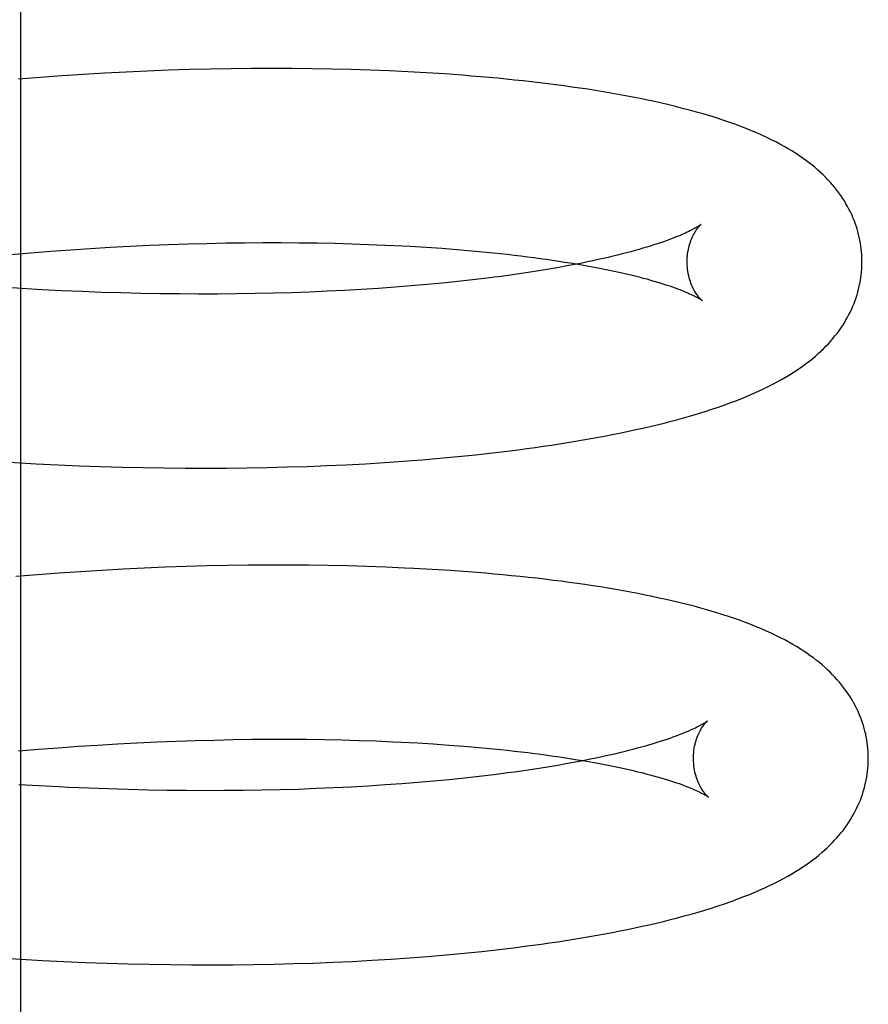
# Model space of a CAD drawing. Header units: inches. Extents: x 0 to 215, y 0 to 139.
# Tile 73 of 111: x 125.2084 to 125.3055, y 51.0304 to 51.143. Entities that reach past the tile are written whole.
import ezdxf

# ---------------------------------------------------------------- set-up
doc = ezdxf.new("R2010")
doc.units = ezdxf.units.IN
doc.header["$LTSCALE"] = 11.804375
doc.header["$MEASUREMENT"] = 0
doc.linetypes.add('HIDDEN', pattern=[0.2, 0.1, -0.1])
doc.layers.add('DEFAULT_2', color=8, linetype='HIDDEN')

msp = doc.modelspace()

# ---------------------------------------------------------------- linework, layer by layer
at = {"layer": 'DEFAULT_2', "color": 8, "linetype": 'HIDDEN'}
for p, q in [((125.20852, 51.15928), (125.20852, 50.93928)), ((125.22544, 51.13724), (125.22302, 51.13715)), ((125.22784, 51.13732), (125.22544, 51.13724)), ((125.23022, 51.13737), (125.22784, 51.13732)), ((125.23258, 51.13742), (125.23022, 51.13737)), ((125.23493, 51.13744), (125.23258, 51.13742)), ((125.23725, 51.13745), (125.23493, 51.13744)), ((125.23955, 51.13745), (125.23725, 51.13745)), ((125.24183, 51.13742), (125.23955, 51.13745)), ((125.24408, 51.13738), (125.24183, 51.13742)), ((125.24631, 51.13733), (125.24408, 51.13738)), ((125.24851, 51.13726), (125.24631, 51.13733)), ((125.25068, 51.13717), (125.24851, 51.13726)), ((125.21076, 51.13643), (125.20828, 51.13624)), ((125.21324, 51.13661), (125.21076, 51.13643)), ((125.2157, 51.13677), (125.21324, 51.13661)), ((125.21815, 51.13691), (125.2157, 51.13677)), ((125.22059, 51.13704), (125.21815, 51.13691)), ((125.22302, 51.13715), (125.22059, 51.13704)), ((125.25282, 51.13707), (125.25068, 51.13717)), ((125.25494, 51.13695), (125.25282, 51.13707)), ((125.25702, 51.13682), (125.25494, 51.13695)), ((125.21652, 51.11687), (125.21878, 51.11701)), ((125.21878, 51.11701), (125.22102, 51.11713)), ((125.22102, 51.11713), (125.22325, 51.11723)), ((125.22325, 51.11723), (125.22546, 51.11732)), ((125.22546, 51.11732), (125.22766, 51.11739)), ((125.22766, 51.11739), (125.22984, 51.11745)), ((125.22984, 51.11745), (125.232, 51.1175)), ((125.232, 51.1175), (125.23414, 51.11753)), ((125.23414, 51.11753), (125.23625, 51.11754)), ((125.23625, 51.11754), (125.23834, 51.11754)), ((125.23834, 51.11754), (125.2404, 51.11753)), ((125.2404, 51.11753), (125.24244, 51.1175)), ((125.24244, 51.1175), (125.24445, 51.11746)), ((125.24445, 51.11746), (125.24643, 51.11741)), ((125.24643, 51.11741), (125.24837, 51.11734)), ((125.24837, 51.11734), (125.25028, 51.11726)), ((125.25308, 51.11712), (125.25491, 51.11701)), ((125.25491, 51.11701), (125.25669, 51.11689)), ((125.20742, 51.11618), (125.20971, 51.11638)), ((125.20971, 51.11638), (125.21199, 51.11656)), ((125.21199, 51.11656), (125.21426, 51.11672)), ((125.21426, 51.11672), (125.21652, 51.11687)), ((125.25669, 51.11689), (125.25843, 51.11675)), ((125.25843, 51.11675), (125.26013, 51.11661)), ((125.2532, 51.11258), (125.25135, 51.11244)), ((125.25502, 51.11274), (125.2532, 51.11258)), ((125.2568, 51.11291), (125.25502, 51.11274)), ((125.25854, 51.11309), (125.2568, 51.11291)), ((125.26023, 51.11328), (125.25854, 51.11309)), ((125.26188, 51.11347), (125.26023, 51.11328)), ((125.20982, 51.11221), (125.20753, 51.11235)), ((125.21552, 51.11194), (125.21325, 51.11204)), ((125.21778, 51.11185), (125.21552, 51.11194)), ((125.22003, 51.11179), (125.21778, 51.11185)), ((125.22227, 51.11173), (125.22003, 51.11179)), ((125.22449, 51.11169), (125.22227, 51.11173)), ((125.2267, 51.11167), (125.22449, 51.11169)), ((125.22889, 51.11166), (125.2267, 51.11167)), ((125.23106, 51.11166), (125.22889, 51.11166)), ((125.23321, 51.11168), (125.23106, 51.11166)), ((125.23534, 51.11171), (125.23321, 51.11168)), ((125.23744, 51.11176), (125.23534, 51.11171)), ((125.23951, 51.11181), (125.23744, 51.11176)), ((125.24156, 51.11189), (125.23951, 51.11181)), ((125.24358, 51.11197), (125.24156, 51.11189)), ((125.24557, 51.11207), (125.24358, 51.11197)), ((125.24753, 51.11218), (125.24557, 51.11207)), ((125.24946, 51.1123), (125.24753, 51.11218)), ((125.25135, 51.11244), (125.24946, 51.1123)), ((125.20661, 51.09246), (125.20908, 51.09231)), ((125.24578, 51.09214), (125.24798, 51.09226)), ((125.24798, 51.09226), (125.25015, 51.0924)), ((125.25015, 51.0924), (125.25229, 51.09254)), ((125.25229, 51.09254), (125.25441, 51.09271)), ((125.25441, 51.09271), (125.25649, 51.09288)), ((125.25649, 51.09288), (125.25854, 51.09307)), ((125.25854, 51.09307), (125.26056, 51.09328)), ((125.21278, 51.09213), (125.21524, 51.09202)), ((125.21524, 51.09202), (125.21769, 51.09194)), ((125.21769, 51.09194), (125.22012, 51.09187)), ((125.22012, 51.09187), (125.22254, 51.09181)), ((125.22254, 51.09181), (125.22495, 51.09177)), ((125.22495, 51.09177), (125.22734, 51.09175)), ((125.22734, 51.09175), (125.22972, 51.09175)), ((125.22972, 51.09175), (125.23208, 51.09176)), ((125.23208, 51.09176), (125.23442, 51.09178)), ((125.23442, 51.09178), (125.23674, 51.09182)), ((125.23674, 51.09182), (125.23903, 51.09188)), ((125.23903, 51.09188), (125.24131, 51.09195)), ((125.24131, 51.09195), (125.24356, 51.09204)), ((125.24356, 51.09204), (125.24578, 51.09214)), ((125.21538, 51.07991), (125.21293, 51.07975)), ((125.21782, 51.08006), (125.21538, 51.07991)), ((125.22026, 51.08019), (125.21782, 51.08006)), ((125.22268, 51.08031), (125.22026, 51.08019)), ((125.22508, 51.08041), (125.22268, 51.08031)), ((125.22748, 51.08049), (125.22508, 51.08041)), ((125.22985, 51.08056), (125.22748, 51.08049)), ((125.23221, 51.08061), (125.22985, 51.08056)), ((125.23455, 51.08064), (125.23221, 51.08061)), ((125.23687, 51.08066), (125.23455, 51.08064)), ((125.23916, 51.08066), (125.23687, 51.08066)), ((125.24144, 51.08065), (125.23916, 51.08066)), ((125.24369, 51.08061), (125.24144, 51.08065)), ((125.24592, 51.08057), (125.24369, 51.08061)), ((125.24812, 51.08051), (125.24592, 51.08057)), ((125.25029, 51.08043), (125.24812, 51.08051)), ((125.25561, 51.08017), (125.2535, 51.08028)), ((125.25768, 51.08003), (125.25561, 51.08017)), ((125.21046, 51.07956), (125.208, 51.07936)), ((125.21293, 51.07975), (125.21046, 51.07956)), ((125.22851, 51.0606), (125.23069, 51.06066)), ((125.23069, 51.06066), (125.23284, 51.06071)), ((125.23284, 51.06071), (125.23498, 51.06074)), ((125.23498, 51.06074), (125.23709, 51.06075)), ((125.23709, 51.06075), (125.23918, 51.06075)), ((125.23918, 51.06075), (125.24125, 51.06074)), ((125.24125, 51.06074), (125.24328, 51.06071)), ((125.24328, 51.06071), (125.24529, 51.06067)), ((125.24529, 51.06067), (125.24726, 51.06061)), ((125.20828, 51.05941), (125.21057, 51.0596)), ((125.21057, 51.0596), (125.21284, 51.05978)), ((125.21284, 51.05978), (125.21512, 51.05994)), ((125.21512, 51.05994), (125.21738, 51.06009)), ((125.21738, 51.06009), (125.21963, 51.06022)), ((125.21963, 51.06022), (125.22187, 51.06034)), ((125.22187, 51.06034), (125.2241, 51.06044)), ((125.2241, 51.06044), (125.22631, 51.06053)), ((125.22631, 51.06053), (125.22851, 51.0606)), ((125.24726, 51.06061), (125.24921, 51.06055)), ((125.25206, 51.06042), (125.25391, 51.06032)), ((125.25391, 51.06032), (125.25573, 51.06021)), ((125.25573, 51.06021), (125.25751, 51.06009)), ((125.25751, 51.06009), (125.25925, 51.05995)), ((125.25925, 51.05995), (125.26095, 51.05981)), ((125.2593, 51.0563), (125.25756, 51.05612)), ((125.26099, 51.05649), (125.2593, 51.0563)), ((125.26264, 51.05669), (125.26099, 51.05649)), ((125.21063, 51.05542), (125.20834, 51.05555)), ((125.21291, 51.0553), (125.21063, 51.05542)), ((125.21858, 51.05506), (125.21632, 51.05514)), ((125.22083, 51.05499), (125.21858, 51.05506)), ((125.24234, 51.0551), (125.2403, 51.05502)), ((125.24436, 51.05518), (125.24234, 51.0551)), ((125.24635, 51.05528), (125.24436, 51.05518)), ((125.24831, 51.05539), (125.24635, 51.05528)), ((125.25023, 51.05552), (125.24831, 51.05539)), ((125.25212, 51.05565), (125.25023, 51.05552)), ((125.25397, 51.0558), (125.25212, 51.05565)), ((125.25579, 51.05595), (125.25397, 51.0558)), ((125.25756, 51.05612), (125.25579, 51.05595)), ((125.22307, 51.05494), (125.22083, 51.05499)), ((125.22529, 51.0549), (125.22307, 51.05494)), ((125.22749, 51.05487), (125.22529, 51.0549)), ((125.22968, 51.05486), (125.22749, 51.05487)), ((125.23185, 51.05487), (125.22968, 51.05486)), ((125.234, 51.05489), (125.23185, 51.05487)), ((125.23612, 51.05492), (125.234, 51.05489)), ((125.23822, 51.05497), (125.23612, 51.05492)), ((125.2403, 51.05502), (125.23822, 51.05497)), ((125.25301, 51.03575), (125.25512, 51.03591)), ((125.25512, 51.03591), (125.2572, 51.03609)), ((125.2572, 51.03609), (125.25926, 51.03628)), ((125.25926, 51.03628), (125.26128, 51.03649)), ((125.20608, 51.03575), (125.20856, 51.03559)), ((125.20856, 51.03559), (125.21103, 51.03546)), ((125.21103, 51.03546), (125.21349, 51.03534)), ((125.21349, 51.03534), (125.21595, 51.03523)), ((125.21595, 51.03523), (125.2184, 51.03515)), ((125.2184, 51.03515), (125.22083, 51.03508)), ((125.22083, 51.03508), (125.22325, 51.03502)), ((125.22325, 51.03502), (125.22566, 51.03498)), ((125.22566, 51.03498), (125.22806, 51.03496)), ((125.22806, 51.03496), (125.23043, 51.03496)), ((125.23043, 51.03496), (125.23279, 51.03497)), ((125.23279, 51.03497), (125.23513, 51.03499)), ((125.23513, 51.03499), (125.23745, 51.03503)), ((125.23745, 51.03503), (125.23974, 51.03509)), ((125.23974, 51.03509), (125.24202, 51.03516)), ((125.24202, 51.03516), (125.24427, 51.03525)), ((125.24427, 51.03525), (125.24649, 51.03535)), ((125.24649, 51.03535), (125.24869, 51.03547)), ((125.24869, 51.03547), (125.25086, 51.0356)), ((125.25086, 51.0356), (125.25301, 51.03575))]:
    msp.add_line(p, q, dxfattribs=at)
for points in [[(125.30476, 51.1155), (125.30475, 51.11579), (125.30474, 51.11613), (125.30471, 51.11647), (125.30468, 51.11681), (125.30463, 51.11714), (125.30458, 51.11748), (125.30452, 51.11781), (125.30445, 51.11815), (125.30437, 51.11848), (125.30428, 51.11881), (125.30419, 51.11913), (125.30408, 51.11946), (125.30397, 51.11978), (125.30385, 51.1201), (125.30372, 51.12042), (125.30358, 51.12074), (125.30343, 51.12106), (125.30327, 51.12137), (125.3031, 51.12168), (125.30292, 51.12199), (125.30274, 51.1223), (125.30254, 51.12261), (125.30234, 51.12291), (125.30212, 51.12322), (125.30189, 51.12352), (125.30165, 51.12383), (125.3014, 51.12413), (125.30114, 51.12443), (125.30087, 51.12472), (125.30058, 51.12502), (125.30029, 51.12531), (125.29998, 51.12559), (125.29967, 51.12587), (125.29935, 51.12615), (125.29901, 51.12643), (125.29866, 51.1267), (125.29831, 51.12697), (125.29793, 51.12724), (125.29755, 51.1275), (125.29715, 51.12776), (125.29673, 51.12802), (125.2963, 51.12828), (125.29585, 51.12854), (125.29538, 51.1288), (125.2949, 51.12906), (125.29439, 51.12931), (125.29386, 51.12957), (125.29331, 51.12982), (125.29274, 51.13008), (125.29214, 51.13033), (125.29153, 51.13058), (125.29089, 51.13083), (125.29023, 51.13107), (125.28954, 51.13131), (125.28884, 51.13155), (125.28811, 51.13179), (125.28737, 51.13202), (125.2866, 51.13225), (125.28583, 51.13247), (125.28504, 51.13269), (125.28425, 51.13289), (125.28345, 51.1331), (125.28265, 51.13329), (125.28185, 51.13348), (125.28104, 51.13366), (125.28023, 51.13383), (125.2794, 51.134), (125.27857, 51.13417), (125.27773, 51.13433), (125.27688, 51.13448), (125.27602, 51.13464), (125.27515, 51.13478), (125.27428, 51.13493), (125.27339, 51.13507), (125.2725, 51.1352), (125.27159, 51.13533), (125.27068, 51.13546), (125.26976, 51.13558), (125.26884, 51.1357), (125.2679, 51.13581), (125.26695, 51.13592), (125.266, 51.13603), (125.26503, 51.13613), (125.26406, 51.13623), (125.26308, 51.13633), (125.26209, 51.13642), (125.26109, 51.13651), (125.26009, 51.13659), (125.25907, 51.13667), (125.25702, 51.13682)], [(125.28636, 51.11962), (125.28635, 51.11961), (125.28633, 51.1196), (125.2863, 51.11958), (125.28627, 51.11955), (125.28622, 51.11952), (125.28617, 51.11948), (125.2861, 51.11944), (125.28602, 51.11939), (125.28593, 51.11934), (125.28583, 51.11928), (125.28572, 51.11921), (125.2856, 51.11914), (125.28546, 51.11907), (125.28531, 51.11899), (125.28515, 51.11891), (125.28497, 51.11882), (125.28478, 51.11873), (125.28458, 51.11863), (125.28436, 51.11854), (125.28412, 51.11843), (125.28387, 51.11833), (125.28361, 51.11822), (125.28333, 51.11811), (125.28304, 51.118), (125.28273, 51.11788), (125.28241, 51.11776), (125.28206, 51.11764), (125.28171, 51.11752), (125.28134, 51.11739), (125.28095, 51.11727), (125.28055, 51.11714), (125.28014, 51.11701), (125.2797, 51.11689), (125.27926, 51.11676), (125.2788, 51.11663), (125.27832, 51.1165), (125.27783, 51.11637), (125.27732, 51.11624), (125.2768, 51.11611), (125.27627, 51.11597), (125.27572, 51.11584), (125.27515, 51.11571), (125.27457, 51.11559), (125.27398, 51.11546), (125.27337, 51.11533), (125.27275, 51.1152), (125.27212, 51.11508), (125.27147, 51.11495), (125.27081, 51.11483), (125.27013, 51.11471), (125.26944, 51.11459), (125.26874, 51.11447), (125.26803, 51.11435), (125.2673, 51.11423), (125.26657, 51.11412), (125.26581, 51.11401), (125.26505, 51.11389), (125.26428, 51.11379), (125.26349, 51.11368), (125.26269, 51.11358), (125.26188, 51.11347)], [(125.28476, 51.11525), (125.28476, 51.11549), (125.28477, 51.11575), (125.28479, 51.11601), (125.28482, 51.11626), (125.28486, 51.1165), (125.2849, 51.11674), (125.28495, 51.11696), (125.28501, 51.11718), (125.28507, 51.11739), (125.28513, 51.11759), (125.2852, 51.11777), (125.28527, 51.11795), (125.28534, 51.11812), (125.28542, 51.11827), (125.28549, 51.11842), (125.28556, 51.11856), (125.28563, 51.11868), (125.28571, 51.1188), (125.28577, 51.11891), (125.28584, 51.11901), (125.28591, 51.1191), (125.28597, 51.11919), (125.28603, 51.11926), (125.28608, 51.11933), (125.28613, 51.11939), (125.28618, 51.11944), (125.28622, 51.11949), (125.28626, 51.11953), (125.28629, 51.11956), (125.28632, 51.11959), (125.28634, 51.1196), (125.28635, 51.11962), (125.28636, 51.11962)], [(125.25028, 51.11726), (125.25216, 51.11717), (125.25308, 51.11712)], [(125.26013, 51.11661), (125.26179, 51.11645), (125.2626, 51.11637), (125.2634, 51.11629), (125.26419, 51.1162), (125.26497, 51.11611), (125.26573, 51.11602), (125.26649, 51.11593), (125.26723, 51.11583), (125.26796, 51.11573), (125.26868, 51.11563), (125.26938, 51.11553), (125.27007, 51.11543), (125.27075, 51.11532), (125.27142, 51.11522), (125.27207, 51.11511), (125.27271, 51.115), (125.27333, 51.11489), (125.27394, 51.11478), (125.27454, 51.11466), (125.27512, 51.11455), (125.27569, 51.11443), (125.27624, 51.11432), (125.27678, 51.1142), (125.27731, 51.11408), (125.27782, 51.11397), (125.27832, 51.11385), (125.2788, 51.11373), (125.27926, 51.11361), (125.27971, 51.11349), (125.28015, 51.11338), (125.28057, 51.11326), (125.28097, 51.11314), (125.28136, 51.11303), (125.28174, 51.11291), (125.2821, 51.1128), (125.28244, 51.11269), (125.28277, 51.11258), (125.28309, 51.11247), (125.28338, 51.11236), (125.28367, 51.11226), (125.28393, 51.11216), (125.28418, 51.11206), (125.28442, 51.11196), (125.28464, 51.11187), (125.28485, 51.11178), (125.28505, 51.11169), (125.28523, 51.11161), (125.28539, 51.11153), (125.28555, 51.11145), (125.28569, 51.11138), (125.28581, 51.11132), (125.28593, 51.11126), (125.28603, 51.1112), (125.28612, 51.11115), (125.2862, 51.1111), (125.28627, 51.11106), (125.28632, 51.11102), (125.28637, 51.11099), (125.28641, 51.11096), (125.28644, 51.11094), (125.28644, 51.11094)], [(125.26056, 51.09328), (125.26156, 51.09339), (125.26255, 51.0935), (125.26353, 51.09362), (125.2645, 51.09374), (125.26547, 51.09386), (125.26642, 51.09398), (125.26737, 51.09411), (125.26831, 51.09425), (125.26924, 51.09438), (125.27016, 51.09453), (125.27107, 51.09467), (125.27198, 51.09482), (125.27287, 51.09497), (125.27376, 51.09513), (125.27464, 51.09529), (125.27551, 51.09545), (125.27637, 51.09562), (125.27722, 51.09579), (125.27806, 51.09597), (125.27889, 51.09615), (125.27971, 51.09633), (125.28052, 51.09652), (125.28133, 51.09671), (125.28213, 51.09691), (125.28292, 51.09711), (125.28371, 51.09733), (125.2845, 51.09754), (125.28529, 51.09777), (125.28607, 51.098), (125.28684, 51.09824), (125.28759, 51.09848), (125.28833, 51.09873), (125.28906, 51.09899), (125.28976, 51.09924), (125.29044, 51.0995), (125.29109, 51.09976), (125.29172, 51.10002), (125.29233, 51.10028), (125.29292, 51.10054), (125.29349, 51.10081), (125.29403, 51.10107), (125.29456, 51.10134), (125.29506, 51.1016), (125.29554, 51.10187), (125.29601, 51.10214), (125.29645, 51.10241), (125.29688, 51.10267), (125.29729, 51.10294), (125.29768, 51.10321), (125.29806, 51.10348), (125.29843, 51.10375), (125.29878, 51.10402), (125.29912, 51.10429), (125.29945, 51.10457), (125.29976, 51.10485), (125.30007, 51.10513), (125.30036, 51.10541), (125.30064, 51.1057), (125.30091, 51.10598), (125.30118, 51.10627), (125.30143, 51.10657), (125.30167, 51.10686), (125.30191, 51.10716), (125.30213, 51.10746), (125.30234, 51.10777), (125.30255, 51.10807), (125.30274, 51.10838), (125.30293, 51.10869), (125.30311, 51.109), (125.30327, 51.10932), (125.30343, 51.10963), (125.30358, 51.10995), (125.30372, 51.11027), (125.30385, 51.11058), (125.30397, 51.11091), (125.30409, 51.11123), (125.30419, 51.11155), (125.30429, 51.11188), (125.30437, 51.11221), (125.30445, 51.11254), (125.30452, 51.11287), (125.30458, 51.1132), (125.30463, 51.11354), (125.30468, 51.11387), (125.30471, 51.11421), (125.30474, 51.11454), (125.30475, 51.11488), (125.30476, 51.11521), (125.30476, 51.1155)], [(125.28644, 51.11094), (125.28645, 51.11093), (125.28646, 51.11092), (125.28647, 51.11092), (125.28646, 51.11092), (125.28645, 51.11094), (125.28643, 51.11095), (125.2864, 51.11098), (125.28637, 51.11101), (125.28633, 51.11104), (125.28629, 51.11109), (125.28624, 51.11114), (125.28619, 51.1112), (125.28613, 51.11127), (125.28607, 51.11134), (125.28601, 51.11142), (125.28594, 51.11151), (125.28587, 51.11161), (125.2858, 51.11171), (125.28573, 51.11183), (125.28565, 51.11195), (125.28558, 51.11208), (125.2855, 51.11223), (125.28542, 51.11238), (125.28535, 51.11254), (125.28527, 51.11272), (125.2852, 51.1129), (125.28513, 51.1131), (125.28506, 51.1133), (125.285, 51.11352), (125.28494, 51.11375), (125.28489, 51.11399), (125.28485, 51.11423), (125.28481, 51.11449), (125.28479, 51.11475), (125.28477, 51.11501), (125.28476, 51.11525)], [(125.21325, 51.11204), (125.21097, 51.11215), (125.20982, 51.11221)], [(125.20908, 51.09231), (125.21032, 51.09225), (125.21278, 51.09213)], [(125.2535, 51.08028), (125.25244, 51.08033), (125.25029, 51.08043)], [(125.30548, 51.05871), (125.30547, 51.059), (125.30546, 51.05933), (125.30543, 51.05967), (125.3054, 51.06), (125.30536, 51.06034), (125.30531, 51.06067), (125.30524, 51.061), (125.30518, 51.06133), (125.3051, 51.06166), (125.30501, 51.06199), (125.30492, 51.06232), (125.30481, 51.06264), (125.3047, 51.06296), (125.30458, 51.06328), (125.30445, 51.0636), (125.30431, 51.06392), (125.30416, 51.06423), (125.30401, 51.06455), (125.30384, 51.06486), (125.30366, 51.06517), (125.30348, 51.06547), (125.30329, 51.06578), (125.30308, 51.06608), (125.30287, 51.06638), (125.30265, 51.06668), (125.30242, 51.06698), (125.30218, 51.06727), (125.30193, 51.06756), (125.30167, 51.06785), (125.3014, 51.06813), (125.30112, 51.06841), (125.30083, 51.06869), (125.30053, 51.06896), (125.30021, 51.06924), (125.29989, 51.06951), (125.29956, 51.06977), (125.29921, 51.07004), (125.29885, 51.0703), (125.29848, 51.07056), (125.2981, 51.07082), (125.2977, 51.07108), (125.29728, 51.07134), (125.29685, 51.07159), (125.29639, 51.07185), (125.29592, 51.07211), (125.29543, 51.07236), (125.29492, 51.07261), (125.29439, 51.07287), (125.29384, 51.07312), (125.29327, 51.07337), (125.29267, 51.07362), (125.29206, 51.07386), (125.29142, 51.07411), (125.29076, 51.07435), (125.29007, 51.07459), (125.28936, 51.07483), (125.28863, 51.07506), (125.28788, 51.07529), (125.28712, 51.07552), (125.28634, 51.07574), (125.28556, 51.07595), (125.28477, 51.07615), (125.28398, 51.07635), (125.28318, 51.07654), (125.28238, 51.07673), (125.28157, 51.0769), (125.28076, 51.07708), (125.27995, 51.07724), (125.27912, 51.07741), (125.27829, 51.07757), (125.27744, 51.07772), (125.27659, 51.07787), (125.27573, 51.07802), (125.27485, 51.07816), (125.27397, 51.0783), (125.27308, 51.07843), (125.27218, 51.07856), (125.27127, 51.07868), (125.27035, 51.07881), (125.26943, 51.07892), (125.2685, 51.07904), (125.26756, 51.07915), (125.26661, 51.07925), (125.26565, 51.07935), (125.26468, 51.07945), (125.2637, 51.07955), (125.26272, 51.07964), (125.26173, 51.07973), (125.26073, 51.07981), (125.25972, 51.07989), (125.25768, 51.08003)], [(125.28708, 51.06283), (125.28707, 51.06282), (125.28705, 51.06281), (125.28702, 51.06279), (125.28699, 51.06276), (125.28694, 51.06273), (125.28689, 51.06269), (125.28682, 51.06265), (125.28674, 51.0626), (125.28666, 51.06255), (125.28656, 51.06249), (125.28645, 51.06242), (125.28632, 51.06235), (125.28619, 51.06228), (125.28604, 51.0622), (125.28587, 51.06212), (125.2857, 51.06203), (125.28551, 51.06194), (125.2853, 51.06185), (125.28508, 51.06175), (125.28485, 51.06165), (125.2846, 51.06154), (125.28434, 51.06143), (125.28406, 51.06132), (125.28377, 51.06121), (125.28346, 51.06109), (125.28314, 51.06097), (125.2828, 51.06085), (125.28244, 51.06073), (125.28207, 51.06061), (125.28169, 51.06048), (125.28129, 51.06036), (125.28087, 51.06023), (125.28044, 51.0601), (125.27999, 51.05997), (125.27953, 51.05984), (125.27906, 51.05971), (125.27857, 51.05958), (125.27806, 51.05945), (125.27754, 51.05932), (125.27701, 51.05919), (125.27646, 51.05906), (125.27589, 51.05893), (125.27531, 51.0588), (125.27472, 51.05867), (125.27412, 51.05854), (125.2735, 51.05842), (125.27286, 51.05829), (125.27221, 51.05817), (125.27155, 51.05804), (125.27088, 51.05792), (125.27019, 51.0578), (125.26949, 51.05768), (125.26878, 51.05756), (125.26806, 51.05745), (125.26732, 51.05733), (125.26657, 51.05722), (125.26581, 51.05711), (125.26503, 51.057), (125.26425, 51.05689), (125.26345, 51.05679), (125.26264, 51.05669)], [(125.28548, 51.05846), (125.28548, 51.0587), (125.28549, 51.05896), (125.28551, 51.05922), (125.28554, 51.05947), (125.28558, 51.05971), (125.28562, 51.05995), (125.28567, 51.06017), (125.28573, 51.06039), (125.28579, 51.0606), (125.28585, 51.06079), (125.28592, 51.06098), (125.28599, 51.06116), (125.28606, 51.06133), (125.28614, 51.06148), (125.28621, 51.06163), (125.28628, 51.06177), (125.28635, 51.06189), (125.28642, 51.06201), (125.28649, 51.06212), (125.28656, 51.06222), (125.28663, 51.06231), (125.28669, 51.06239), (125.28675, 51.06247), (125.2868, 51.06254), (125.28685, 51.0626), (125.2869, 51.06265), (125.28694, 51.0627), (125.28698, 51.06274), (125.28701, 51.06277), (125.28704, 51.06279), (125.28706, 51.06281), (125.28707, 51.06282), (125.28708, 51.06283)], [(125.24921, 51.06055), (125.25111, 51.06047), (125.25206, 51.06042)], [(125.26095, 51.05981), (125.2626, 51.05965), (125.26341, 51.05957), (125.26421, 51.05949), (125.265, 51.0594), (125.26578, 51.05931), (125.26654, 51.05922), (125.26729, 51.05912), (125.26803, 51.05903), (125.26876, 51.05893), (125.26948, 51.05883), (125.27018, 51.05873), (125.27087, 51.05863), (125.27155, 51.05852), (125.27221, 51.05841), (125.27286, 51.05831), (125.2735, 51.0582), (125.27412, 51.05809), (125.27473, 51.05797), (125.27533, 51.05786), (125.27591, 51.05775), (125.27647, 51.05763), (125.27703, 51.05751), (125.27757, 51.0574), (125.27809, 51.05728), (125.2786, 51.05716), (125.27909, 51.05704), (125.27957, 51.05693), (125.28004, 51.05681), (125.28048, 51.05669), (125.28092, 51.05657), (125.28134, 51.05646), (125.28174, 51.05634), (125.28213, 51.05622), (125.2825, 51.05611), (125.28286, 51.056), (125.2832, 51.05588), (125.28353, 51.05577), (125.28384, 51.05567), (125.28414, 51.05556), (125.28442, 51.05546), (125.28468, 51.05535), (125.28493, 51.05526), (125.28517, 51.05516), (125.28539, 51.05507), (125.28559, 51.05498), (125.28579, 51.05489), (125.28597, 51.05481), (125.28613, 51.05473), (125.28628, 51.05466), (125.28642, 51.05459), (125.28655, 51.05452), (125.28666, 51.05446), (125.28676, 51.0544), (125.28685, 51.05435), (125.28693, 51.0543), (125.28699, 51.05426), (125.28705, 51.05423), (125.2871, 51.05419), (125.28713, 51.05417), (125.28716, 51.05415), (125.28716, 51.05415)], [(125.26128, 51.03649), (125.26228, 51.0366), (125.26327, 51.03671), (125.26425, 51.03682), (125.26522, 51.03694), (125.26618, 51.03707), (125.26714, 51.03719), (125.26809, 51.03732), (125.26903, 51.03746), (125.26996, 51.03759), (125.27088, 51.03773), (125.27179, 51.03788), (125.27269, 51.03803), (125.27359, 51.03818), (125.27447, 51.03834), (125.27535, 51.0385), (125.27622, 51.03866), (125.27708, 51.03883), (125.27793, 51.039), (125.27878, 51.03918), (125.27961, 51.03936), (125.28043, 51.03954), (125.28125, 51.03973), (125.28205, 51.03992), (125.28285, 51.04012), (125.28365, 51.04032), (125.28444, 51.04054), (125.28523, 51.04075), (125.28601, 51.04098), (125.28679, 51.04121), (125.28756, 51.04145), (125.28831, 51.04169), (125.28905, 51.04194), (125.28978, 51.04219), (125.29048, 51.04245), (125.29115, 51.04271), (125.29181, 51.04296), (125.29244, 51.04323), (125.29305, 51.04349), (125.29364, 51.04375), (125.2942, 51.04401), (125.29475, 51.04428), (125.29527, 51.04455), (125.29578, 51.04481), (125.29626, 51.04508), (125.29673, 51.04535), (125.29717, 51.04561), (125.2976, 51.04588), (125.29801, 51.04615), (125.2984, 51.04642), (125.29878, 51.04669), (125.29915, 51.04696), (125.2995, 51.04723), (125.29984, 51.0475), (125.30016, 51.04778), (125.30048, 51.04806), (125.30079, 51.04834), (125.30108, 51.04862), (125.30136, 51.0489), (125.30163, 51.04919), (125.3019, 51.04948), (125.30215, 51.04978), (125.30239, 51.05007), (125.30263, 51.05037), (125.30285, 51.05067), (125.30306, 51.05097), (125.30327, 51.05128), (125.30346, 51.05159), (125.30365, 51.0519), (125.30383, 51.05221), (125.30399, 51.05252), (125.30415, 51.05284), (125.3043, 51.05316), (125.30444, 51.05347), (125.30457, 51.05379), (125.30469, 51.05411), (125.30481, 51.05444), (125.30491, 51.05476), (125.30501, 51.05509), (125.30509, 51.05542), (125.30517, 51.05575), (125.30524, 51.05608), (125.3053, 51.05641), (125.30535, 51.05675), (125.3054, 51.05708), (125.30543, 51.05742), (125.30546, 51.05775), (125.30547, 51.05809), (125.30548, 51.05842), (125.30548, 51.05871)], [(125.28716, 51.05415), (125.28718, 51.05414), (125.28719, 51.05413), (125.28718, 51.05413), (125.28717, 51.05415), (125.28715, 51.05416), (125.28712, 51.05419), (125.28709, 51.05422), (125.28705, 51.05426), (125.28701, 51.0543), (125.28696, 51.05436), (125.2869, 51.05441), (125.28685, 51.05448), (125.28679, 51.05456), (125.28672, 51.05464), (125.28666, 51.05473), (125.28659, 51.05483), (125.28651, 51.05493), (125.28644, 51.05505), (125.28637, 51.05517), (125.28629, 51.05531), (125.28621, 51.05545), (125.28614, 51.05561), (125.28606, 51.05577), (125.28599, 51.05595), (125.28591, 51.05613), (125.28584, 51.05633), (125.28578, 51.05654), (125.28572, 51.05675), (125.28566, 51.05698), (125.28561, 51.05721), (125.28557, 51.05745), (125.28553, 51.0577), (125.28551, 51.05796), (125.28549, 51.05822), (125.28548, 51.05846)], [(125.21632, 51.05514), (125.21405, 51.05524), (125.21291, 51.0553)]]:
    msp.add_lwpolyline(points, dxfattribs=at)

doc.saveas('drawing.dxf')
